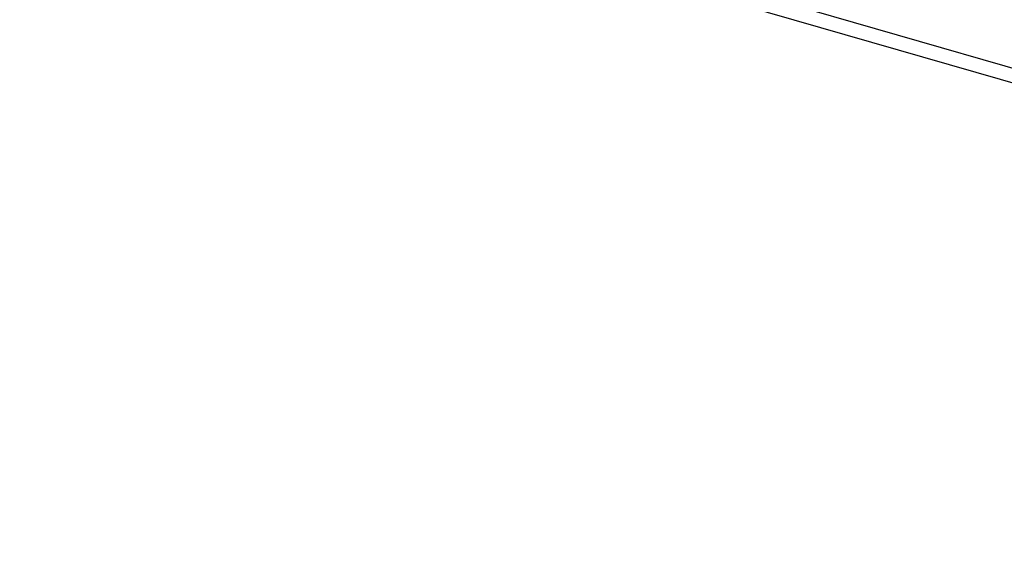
# Model space of a CAD drawing. Header units: millimetres. Extents: x -261 to 249, y -324 to 318.
# Tile 32 of 89: x -144 to -87, y 237 to 269. Entities that reach past the tile are written whole.
import ezdxf

# ---------------------------------------------------------------- set-up
doc = ezdxf.new("R2010")
doc.units = ezdxf.units.MM
doc.layers.add('MAIN-1', color=7, linetype='Continuous')
doc.layers.add('MAIN-2', color=7, linetype='Continuous')

msp = doc.modelspace()

# ---------------------------------------------------------------- linework, layer by layer
at = {"layer": 'MAIN-1'}
for p, q in [((-239.095, 310.353), (225.095, 176.353)), ((-238.229, 309.237), (224.229, 175.737))]:
    msp.add_line(p, q, dxfattribs=at)
msp.add_ellipse((-0.5, -0.433), major_axis=(159.408, -184.069), ratio=0.75, start_param=0.713724, end_param=3.511855, dxfattribs=at)
at = {"layer": 'MAIN-2'}
for centre, major_axis, start_param, end_param in [((15.652, 13.555), (-163.487, 188.778), -1.616769, -0.097375), ((15.652, 13.555), (162.007, -187.07), 1.525602, 3.043439), ((10.152, 8.792), (-163.487, 188.778), -1.616769, -0.097375), ((10.152, 8.792), (162.007, -187.07), 1.524472, 3.04457), ((21.152, 18.319), (-156.089, 180.236), -1.614712, -0.099432), ((4.652, 4.029), (-163.487, 188.778), -1.616769, -0.097375), ((21.152, 18.319), (154.61, -178.528), 1.526863, 3.042179), ((4.652, 4.029), (162.007, -187.07), 1.524472, 3.04457), ((26.652, 23.082), (-148.691, 171.694), -1.613324, -0.10082), ((26.652, 23.082), (147.212, -169.986), 1.529278, 3.039764), ((0, 0), (-158.754, 183.313), -2.427868, 0.713724)]:
    msp.add_ellipse(centre, major_axis=major_axis, ratio=0.75, start_param=start_param, end_param=end_param, dxfattribs=at)

doc.saveas('drawing.dxf')
